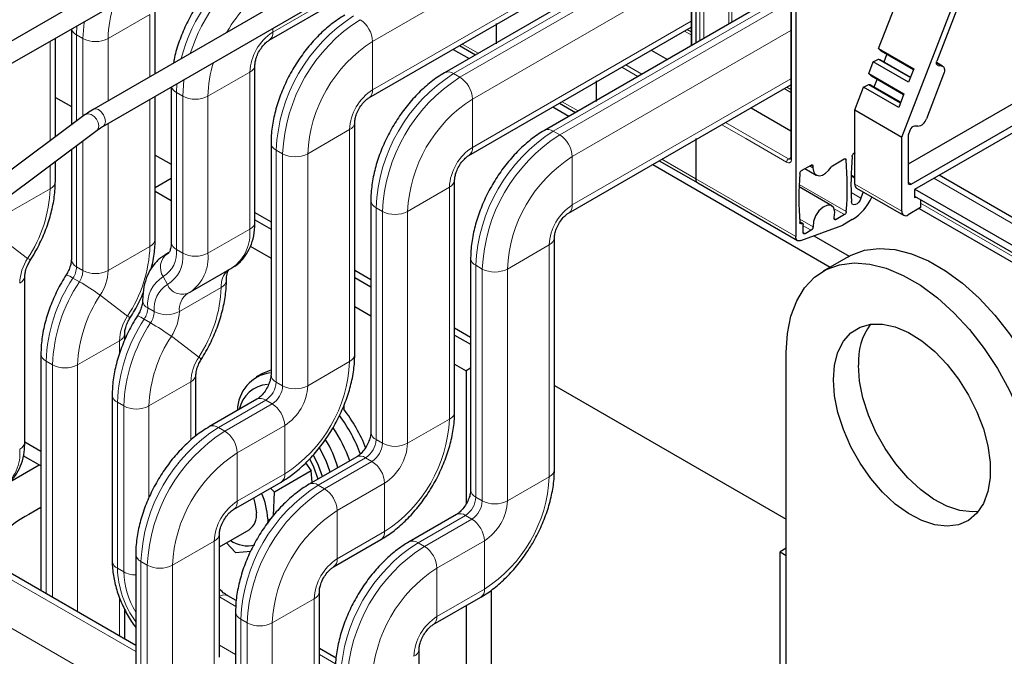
# Model space of a CAD drawing. Header units: millimetres. Extents: x 5 to 418, y 2 to 292.
# Tile 36 of 46: x 346 to 368, y 109 to 123. Entities that reach past the tile are written whole.
import ezdxf

# ---------------------------------------------------------------- set-up
doc = ezdxf.new("R2010")
doc.units = ezdxf.units.MM

msp = doc.modelspace()

# ---------------------------------------------------------------- linework, layer by layer
at = {"color": 7, "linetype": 'Continuous', "lineweight": 25}
for p, q in [((354.622, 127.458), (345.6568, 122.2825)), ((345.8768, 121.9014), (354.622, 126.9499)), ((356.8706, 126.1517), (347.9125, 120.9803)), ((361.4773, 125.8121), (361.4773, 122.4723)), ((361.4773, 125.8121), (361.4773, 122.4723)), ((348.1325, 120.5992), (356.8706, 125.6437)), ((351.8641, 122.5316), (356.8706, 125.4219)), ((361.3678, 125.4201), (361.3678, 122.409)), ((360.9294, 124.7521), (355.817, 121.8008)), ((363.7259, 124.514), (363.7259, 118.11)), ((354.1127, 121.2335), (359.1192, 124.1238)), ((363.6164, 124.122), (363.6164, 119.876)), ((365.5912, 122.3452), (366.2605, 124.0705)), ((363.376, 123.5684), (358.0656, 120.5027)), ((366.1159, 120.3517), (367.3212, 123.4582)), ((367.4233, 123.3946), (366.9066, 122.063)), ((349.2972, 121.7797), (349.2972, 123.2784)), ((356.9801, 122.913), (356.9801, 122.4494)), ((356.9801, 122.8889), (356.9801, 122.4723)), ((347.4096, 122.7863), (347.4096, 120.6224)), ((356.3613, 119.9355), (361.3678, 122.8257)), ((347.0486, 120.3534), (347.0486, 122.5779)), ((356.0071, 122.3272), (356.368, 122.1189)), ((356.1554, 122.4128), (356.5162, 122.2045)), ((360.4735, 122.3094), (360.8343, 122.1011)), ((365.5912, 122.3452), (366.384, 121.8875)), ((365.6511, 122.2873), (365.5912, 122.3452)), ((366.3766, 121.8685), (365.6511, 122.2873)), ((365.7154, 122.045), (365.7805, 122.2126)), ((370.5476, 122.2178), (366.2573, 119.7411)), ((365.372, 121.7803), (365.474, 122.0432)), ((365.474, 122.0432), (365.5926, 122.104)), ((366.2668, 121.5855), (365.474, 122.0432)), ((365.5926, 122.104), (366.3078, 121.6911)), ((365.5926, 122.104), (365.6171, 122.1018)), ((365.6171, 122.1018), (366.3116, 121.7008)), ((371.3768, 122.0434), (366.3988, 119.1696)), ((367.0353, 121.9508), (366.898, 122.03)), ((351.5458, 118.441), (351.5458, 121.9803)), ((365.372, 121.7803), (366.1648, 121.3225)), ((365.4319, 121.7223), (365.372, 121.7803)), ((366.384, 121.8875), (366.2668, 121.5855)), ((366.3281, 119.2921), (370.9718, 121.9729)), ((367.0577, 121.7666), (366.6688, 120.7643)), ((366.9325, 121.9664), (367.006, 121.9598)), ((359.2287, 121.6149), (359.2287, 121.1513)), ((359.2287, 121.5908), (359.2287, 121.1742)), ((366.1574, 121.3035), (365.4319, 121.7223)), ((365.4962, 121.48), (365.5613, 121.6476)), ((349.6582, 121.48), (349.6582, 117.9797)), ((358.6099, 118.6374), (363.6164, 121.5276)), ((365.0553, 120.964), (365.2548, 121.4782)), ((365.2548, 121.4782), (365.3734, 121.539)), ((366.0476, 121.0205), (365.2548, 121.4782)), ((365.3734, 121.539), (366.0886, 121.1261)), ((365.3734, 121.539), (365.3979, 121.5368)), ((365.3979, 121.5368), (366.0924, 121.1359)), ((366.1648, 121.3225), (366.0476, 121.0205)), ((347.0486, 121.245), (347.4096, 121.0365)), ((349.2972, 118.0522), (349.2972, 121.2716)), ((358.404, 121.1147), (358.7648, 120.9064)), ((358.2557, 121.0291), (358.6166, 120.8208)), ((362.7221, 121.0113), (363.6164, 120.495)), ((365.0553, 120.964), (366.1159, 120.3517)), ((365.0553, 119.292), (365.0553, 120.964)), ((347.7241, 120.8568), (338.635, 114.0831)), ((353.7944, 115.4564), (353.7944, 120.6822)), ((338.898, 113.7303), (347.987, 120.504)), ((366.3056, 120.5139), (366.2668, 120.414)), ((366.4756, 120.593), (366.4022, 120.5995)), ((351.9068, 120.221), (351.9068, 114.9951)), ((361.4773, 120.3168), (361.4773, 119.4081)), ((361.4773, 120.2927), (361.4773, 119.4081)), ((366.1159, 118.6797), (366.1159, 120.3517)), ((366.2573, 120.3677), (366.2573, 119.3329)), ((347.4096, 120.0737), (347.4096, 117.591)), ((365.0386, 119.9846), (365.0694, 120.0024)), ((347.0486, 119.3503), (347.0486, 119.8046)), ((349.2972, 119.9469), (349.6582, 119.7384)), ((360.6526, 119.8166), (361.5187, 119.3166)), ((364.552, 119.7037), (364.8173, 119.8569)), ((360.5043, 119.731), (364.5051, 117.4214)), ((363.8591, 119.5976), (364.0724, 119.7208)), ((363.9345, 119.6412), (364.1873, 119.4952)), ((364.1148, 119.6963), (364.1148, 119.6555)), ((349.6582, 119.4162), (349.2972, 119.2077)), ((356.043, 114.1583), (356.043, 119.3841)), ((364.9732, 119.4824), (365.0553, 119.435)), ((371.9586, 116.6014), (366.9543, 119.4903)), ((349.2972, 119.1304), (349.6582, 118.922)), ((361.5187, 119.3166), (363.7673, 118.0185)), ((364.5373, 118.8032), (363.8011, 119.2281)), ((365.0967, 119.2004), (366.1573, 118.5881)), ((365.2424, 119.1163), (365.1957, 118.9736)), ((366.3988, 119.1696), (366.3988, 118.99)), ((366.4129, 119.1778), (371.3344, 116.3367)), ((354.1554, 118.9229), (354.1554, 113.697)), ((366.3988, 119.0226), (371.3344, 116.1734)), ((366.3988, 118.99), (366.4432, 118.9969)), ((366.5402, 118.941), (366.5402, 118.7613)), ((366.5402, 118.7613), (366.2573, 118.598)), ((366.5078, 118.7426), (371.9829, 115.5819)), ((351.5458, 118.6488), (351.9068, 118.4403)), ((351.5458, 118.4855), (351.9068, 118.277)), ((363.8356, 118.4326), (363.8154, 118.4442)), ((364.8237, 118.6031), (364.6348, 118.494)), ((364.9986, 118.4917), (364.7866, 118.3693)), ((363.8832, 118.4051), (363.8422, 118.4287)), ((363.8428, 118.0167), (364.7866, 118.3693)), ((363.8956, 118.198), (363.8956, 118.3776)), ((364.0737, 118.2518), (363.938, 118.1735)), ((358.2916, 112.8602), (358.2916, 118.086)), ((364.1341, 118.1255), (364.9296, 117.6663)), ((351.4406, 117.8931), (351.9068, 117.6239)), ((349.5969, 117.7394), (349.5259, 117.6984)), ((349.5264, 117.6987), (349.569, 117.7212)), ((349.569, 117.7212), (349.5894, 117.7319)), ((356.404, 117.6248), (356.404, 112.3989)), ((364.908, 117.654), (364.3424, 117.3275)), ((349.2302, 117.4153), (349.2302, 117.4762)), ((350.0913, 116.8624), (351.0346, 117.4069)), ((353.7944, 117.3507), (354.1554, 117.1423)), ((346.3627, 113.4839), (346.3627, 117.2239)), ((353.7944, 117.1874), (354.1554, 116.9789)), ((350.0482, 116.8396), (350.0846, 116.8585)), ((353.7944, 116.5343), (354.1554, 116.3258)), ((356.043, 116.0526), (356.404, 115.8442)), ((348.6113, 115.7831), (348.6113, 115.9258)), ((356.043, 115.8893), (356.404, 115.6809)), ((346.7237, 115.4646), (346.7237, 110.128)), ((363.5138, 104.0645), (363.5138, 115.4961)), ((356.043, 115.2362), (356.3013, 115.087)), ((356.404, 115.1464), (356.3013, 115.087)), ((350.2164, 113.6134), (350.2164, 114.9992)), ((351.7158, 115.0274), (351.5744, 114.9457)), ((356.3013, 115.087), (356.3013, 112.0857)), ((358.2916, 114.7545), (363.5138, 111.7398)), ((348.3289, 114.5379), (348.3289, 110.7979)), ((351.5885, 114.4438), (350.5208, 113.8274)), ((353.5436, 114.2977), (353.5436, 114.2203)), ((346.7237, 113.2671), (346.3621, 113.4758)), ((346.7237, 112.9405), (346.3271, 113.1694)), ((353.8371, 113.1457), (352.7694, 112.5293)), ((348.8592, 108.8952), (341.855, 112.9386)), ((346.0238, 112.5814), (346.6848, 112.963)), ((352.6843, 113.0087), (352.8148, 112.8306)), ((352.8148, 112.8306), (351.9824, 112.3501)), ((352.8366, 112.5767), (352.8148, 112.8306)), ((351.065, 111.962), (352.1328, 112.5784)), ((351.9824, 112.3501), (351.8965, 112.442)), ((351.962, 111.821), (351.9824, 112.3501)), ((346.7237, 112.0058), (346.4513, 111.8485)), ((356.0857, 111.8476), (355.018, 111.2312)), ((351.8321, 111.7467), (351.8279, 111.6267)), ((350.7467, 111.1194), (351.4121, 111.5035)), ((350.7467, 108.6345), (350.7467, 111.4107)), ((350.9018, 111.2089), (351.1033, 110.993)), ((353.3136, 110.6639), (354.3814, 111.2803)), ((348.8592, 110.9494), (348.8592, 108.1732)), ((351.1033, 110.993), (351.4511, 111.0233)), ((363.5138, 111.0866), (363.3723, 111.005)), ((363.3723, 111.005), (363.5138, 110.9234)), ((363.3723, 101.427), (363.3723, 111.005)), ((351.1232, 109.9067), (350.9342, 110.0158)), ((352.9953, 106.5198), (352.9953, 110.1126)), ((356.867, 110.1434), (356.867, 106.5909)), ((355.5622, 109.3658), (356.63, 109.9822)), ((356.3013, 109.7925), (356.3013, 106.9175)), ((348.6113, 109.0383), (348.6113, 109.708)), ((351.1078, 109.6513), (351.1078, 106.0586)), ((353.3718, 108.6087), (352.9953, 108.826)), ((355.2439, 106.0383), (355.2439, 108.8145))]:
    msp.add_line(p, q, dxfattribs=at)
at = {"color": 7, "linetype": 'Continuous', "lineweight": 18}
for p, q in [((351.9469, 122.7148), (356.8706, 125.5572)), ((359.1192, 125.3483), (354.1955, 122.5059)), ((361.3854, 125.3956), (361.3854, 122.4192)), ((361.5692, 122.5253), (361.5692, 125.2185)), ((361.6541, 122.5743), (361.6541, 125.2184)), ((361.1294, 124.7323), (356.017, 121.781)), ((361.2737, 124.6491), (356.1613, 121.6978)), ((362.2895, 124.4319), (362.2895, 122.9411)), ((359.1192, 124.2591), (354.1955, 121.4167)), ((362.2189, 124.4152), (362.2187, 122.9003)), ((361.3678, 124.0502), (356.4441, 121.2079)), ((363.634, 124.0975), (363.634, 119.8515)), ((363.576, 123.5486), (358.2656, 120.4829)), ((363.6164, 123.4053), (358.4099, 120.3997)), ((348.2367, 122.5706), (349.18, 123.1151)), ((349.18, 121.712), (349.18, 123.1151)), ((361.3678, 122.961), (356.4441, 120.1186)), ((347.5268, 122.6539), (347.5354, 122.8589)), ((347.5268, 122.6539), (347.671, 122.5706)), ((347.5268, 120.7098), (347.5268, 122.6539)), ((351.9469, 122.8013), (351.9469, 122.7148)), ((363.6164, 122.7522), (358.6927, 119.9098)), ((361.2208, 122.7408), (361.3678, 122.656)), ((361.3678, 122.7229), (361.2788, 122.7743)), ((346.9314, 120.266), (346.9314, 122.5102)), ((347.671, 120.8173), (347.671, 122.5706)), ((348.2367, 121.1675), (348.2367, 122.5706)), ((354.1955, 122.5059), (354.1955, 121.4167)), ((356.2139, 122.4466), (356.5748, 122.2383)), ((366.8973, 122.0226), (367.006, 121.9598)), ((350.4853, 121.2725), (351.4286, 121.817)), ((351.4286, 118.2777), (351.4286, 121.817)), ((356.017, 121.781), (356.1613, 121.6978)), ((360.1726, 121.719), (359.8117, 121.9274)), ((360.2574, 121.768), (359.8966, 121.9763)), ((366.9066, 121.9814), (366.9325, 121.9664)), ((349.7754, 121.3558), (349.7833, 121.5523)), ((363.6164, 121.6629), (358.6927, 118.8205)), ((349.7754, 121.3558), (349.9196, 121.2725)), ((349.7754, 117.8165), (349.7754, 121.3558)), ((363.4694, 121.4427), (363.6164, 121.3579)), ((363.6164, 121.4248), (363.5274, 121.4762)), ((349.18, 117.8889), (349.18, 121.204)), ((349.9196, 117.7332), (349.9196, 121.2725)), ((350.4853, 117.7332), (350.4853, 121.2725)), ((356.4441, 121.2079), (356.4441, 120.1186)), ((358.4625, 121.1485), (358.8234, 120.9402)), ((348.2367, 117.3444), (348.2367, 120.6594)), ((363.5633, 119.8596), (362.1452, 120.6783)), ((352.7339, 119.9744), (353.6772, 120.5189)), ((353.6772, 120.5189), (353.6772, 115.2931)), ((358.2656, 120.4829), (358.4099, 120.3997)), ((362.6016, 120.3168), (362.0603, 120.6293)), ((347.671, 117.3444), (347.671, 120.2685)), ((363.5208, 119.7861), (362.6016, 120.3168)), ((347.5268, 117.4277), (347.5268, 120.161)), ((352.024, 120.0577), (352.1682, 119.9744)), ((352.024, 120.0577), (352.024, 114.8318)), ((352.1682, 119.9744), (352.1682, 114.7485)), ((352.7339, 119.9744), (352.7339, 114.7485)), ((358.6927, 119.9098), (358.6927, 118.8205)), ((360.7111, 119.8504), (361.4773, 119.4081)), ((363.6164, 119.8903), (363.5633, 119.8596)), ((364.8221, 119.8586), (364.8596, 119.837)), ((346.9314, 119.187), (346.9314, 119.7173)), ((364.1148, 119.6555), (364.037, 119.7004)), ((364.0724, 119.7208), (364.1148, 119.6963)), ((361.4773, 119.4081), (363.7259, 118.11)), ((365.0553, 119.4553), (364.9738, 119.5024)), ((366.2573, 119.3329), (366.3281, 119.2921)), ((366.8372, 119.4227), (371.7586, 116.5816)), ((345.9881, 118.6425), (346.9314, 119.187)), ((354.9825, 118.6763), (355.9258, 119.2209)), ((355.9258, 119.2209), (355.9258, 113.995)), ((364.866, 118.6724), (363.8033, 119.2859)), ((364.9724, 119.1025), (365.1957, 118.9736)), ((365.0553, 119.292), (366.1159, 118.6797)), ((354.2726, 118.7596), (354.4168, 118.6763)), ((354.2726, 118.7596), (354.2726, 113.5337)), ((354.4168, 118.6763), (354.4168, 113.4505)), ((354.9825, 118.6763), (354.9825, 113.4505)), ((364.8237, 118.6031), (364.5932, 118.7361)), ((366.5402, 118.8592), (371.9001, 115.765)), ((363.8168, 118.5027), (364.116, 118.3299)), ((364.5927, 118.5183), (364.6348, 118.494)), ((350.4853, 117.7332), (351.4286, 118.2777)), ((363.8167, 118.4264), (363.8561, 118.4037)), ((364.0737, 118.2518), (363.8956, 118.3546)), ((345.8086, 118.0858), (346.4251, 117.6173)), ((363.938, 118.1735), (363.8956, 118.1979)), ((348.2367, 117.3444), (349.18, 117.8889)), ((349.7754, 117.8165), (349.9196, 117.7332)), ((357.2311, 117.3782), (358.1744, 117.9228)), ((358.1744, 117.9228), (358.1744, 112.6969)), ((347.5268, 117.4277), (347.671, 117.3444)), ((356.5212, 117.4615), (356.6654, 117.3782)), ((356.5212, 117.4615), (356.5212, 112.2356)), ((356.6654, 117.3782), (356.6654, 112.1524)), ((357.2311, 117.3782), (357.2311, 112.1524)), ((347.4452, 117.1748), (347.5895, 117.0915)), ((349.4771, 117.2067), (349.5745, 117.0276)), ((349.8419, 116.4178), (350.7851, 116.9623)), ((348.0572, 116.7877), (348.6737, 116.3192)), ((349.1319, 116.5011), (349.2762, 116.4178)), ((349.0503, 116.2482), (349.1946, 116.1649)), ((349.6623, 115.8611), (350.2788, 115.3926)), ((347.5508, 115.218), (348.4941, 115.7626)), ((348.4941, 115.7626), (348.4941, 115.4731)), ((346.8409, 115.3013), (346.9851, 115.218)), ((346.8409, 115.3013), (346.8409, 110.0603)), ((346.9851, 115.218), (346.9851, 109.9771)), ((347.5508, 115.218), (347.5508, 109.6505)), ((352.7339, 114.7485), (353.6772, 115.2931)), ((349.156, 114.2914), (350.0992, 114.8359)), ((350.0992, 113.5216), (350.0992, 114.8359)), ((352.024, 114.8318), (352.1682, 114.7485)), ((348.446, 114.3747), (348.5903, 114.2914)), ((348.446, 110.6346), (348.446, 114.3747)), ((348.5903, 110.5513), (348.5903, 114.2914)), ((349.156, 112.224), (349.156, 114.2914)), ((351.7885, 114.424), (350.7208, 113.8076)), ((351.9328, 114.3407), (350.865, 113.7243)), ((351.7885, 114.424), (351.9328, 114.3407)), ((350.7208, 113.8076), (350.865, 113.7243)), ((352.2156, 113.8508), (351.1479, 113.2344)), ((352.2156, 113.8508), (352.2156, 112.7615)), ((354.9825, 113.4505), (355.9258, 113.995)), ((354.2726, 113.5337), (354.4168, 113.4505)), ((351.1479, 113.2344), (351.1479, 112.1451)), ((354.0371, 113.1259), (352.9694, 112.5095)), ((354.0371, 113.1259), (354.1814, 113.0426)), ((348.8592, 108.7599), (341.655, 112.9188)), ((354.1814, 113.0426), (353.1136, 112.4262)), ((352.2156, 112.7615), (351.1479, 112.1451)), ((357.2311, 112.1524), (358.1744, 112.6969)), ((352.9694, 112.5095), (353.1136, 112.4262)), ((354.4642, 112.5527), (353.3965, 111.9363)), ((354.4642, 112.5527), (354.4642, 111.4634)), ((348.3414, 107.9698), (340.7117, 112.3743)), ((356.5212, 112.2356), (356.6654, 112.1524)), ((353.3965, 111.9363), (353.3965, 110.8471)), ((356.2857, 111.8278), (355.218, 111.2114)), ((356.2857, 111.8278), (356.43, 111.7445)), ((351.8321, 111.7467), (351.888, 111.7293)), ((356.43, 111.7445), (355.3622, 111.1281)), ((354.4642, 111.4634), (353.3965, 110.8471)), ((349.6863, 110.7029), (350.6296, 111.2474)), ((350.6296, 111.2474), (350.6296, 108.4712)), ((355.218, 111.2114), (355.3622, 111.1281)), ((356.7128, 111.2546), (355.6451, 110.6382)), ((356.7128, 111.2546), (356.7128, 110.1654)), ((348.9764, 110.7861), (349.1206, 110.7029)), ((348.9764, 110.7861), (348.9764, 108.0099)), ((349.1206, 110.7029), (349.1206, 107.9266)), ((349.6863, 110.7029), (349.6863, 107.9266)), ((348.446, 110.6346), (348.5903, 110.5513)), ((355.6451, 110.6382), (355.6451, 109.549)), ((356.7128, 110.1654), (355.6451, 109.549)), ((348.4941, 109.9713), (348.4941, 109.1059)), ((351.1134, 109.7771), (350.7467, 109.9888)), ((351.9349, 109.4048), (352.8782, 109.9493)), ((352.8782, 109.9493), (352.8782, 106.3565)), ((351.225, 109.4881), (351.3692, 109.4048)), ((351.225, 109.4881), (351.225, 105.8953)), ((351.3692, 109.4048), (351.3692, 105.812)), ((351.9349, 109.4048), (351.9349, 105.812)), ((351.1078, 108.6913), (350.7467, 108.8997)), ((353.362, 108.479), (352.9953, 108.6907))]:
    msp.add_line(p, q, dxfattribs=at)
at = {"color": 7, "linetype": 'Continuous', "lineweight": 18, "flags": 128}
for points in [[(347.671, 122.5706), (347.6975, 122.9357), (347.7002, 122.954)], [(349.9196, 121.2725), (349.9461, 121.6376), (349.9475, 121.647)], [(348.178, 120.7), (348.1662, 120.7755), (348.1325, 120.8533), (348.082, 120.9214), (348.0225, 120.9694), (347.9629, 120.9901), (347.9125, 120.9803), (347.9124, 120.9803)], [(348.0295, 120.6026), (348.0162, 120.6773), (347.9785, 120.7524), (347.9221, 120.8166), (347.8556, 120.86), (347.789, 120.8761), (347.7326, 120.8624), (347.7241, 120.8568)], [(348.1327, 120.5994), (348.1662, 120.6381), (348.178, 120.7)], [(347.987, 120.504), (348.0162, 120.5398), (348.0295, 120.6026)]]:
    msp.add_lwpolyline(points, dxfattribs=at)
at = {"color": 7, "linetype": 'Continuous', "lineweight": 25, "flags": 128}
for points in [[(366.9325, 121.9664), (366.9212, 121.9692), (366.9117, 121.9754), (366.9044, 121.9848), (366.8995, 121.997), (366.8973, 122.0115), (366.8977, 122.0277), (366.9009, 122.0451), (366.9066, 122.063)], [(367.006, 121.9598), (367.0285, 121.9542), (367.0475, 121.9418), (367.0621, 121.923), (367.0719, 121.8987), (367.0764, 121.8697), (367.0755, 121.8372), (367.0692, 121.8024), (367.0577, 121.7666)], [(364.1148, 119.6555), (364.1248, 119.5807), (364.1541, 119.5237), (364.2002, 119.4888), (364.2594, 119.479), (364.327, 119.4951), (364.3974, 119.5357), (364.465, 119.5976), (364.5243, 119.6758)], [(365.1957, 118.9736), (365.1746, 118.926), (365.1447, 118.8831), (365.1092, 118.8496), (365.072, 118.8291), (365.037, 118.8238), (365.0082, 118.8343), (364.9885, 118.8595), (364.9802, 118.8967)], [(364.5949, 118.5367), (364.6095, 118.6571), (364.5853, 118.7528), (364.5261, 118.8088), (364.4412, 118.8165), (364.344, 118.7745), (364.2496, 118.6895), (364.1729, 118.5747), (364.1259, 118.4483), (364.116, 118.3299)], [(364.908, 117.654), (364.9773, 117.6914), (365.2768, 117.7998), (365.6066, 117.841), (365.9607, 117.8142), (366.3324, 117.7199), (366.7149, 117.5598), (367.1009, 117.337), (367.4833, 117.0555), (367.8551, 116.7206), (368.2091, 116.3386), (368.539, 115.9166), (368.8384, 115.4624), (369.1019, 114.9845), (369.3245, 114.4918), (369.5021, 113.9935), (369.6314, 113.4988), (369.71, 113.017), (369.7363, 112.557)], [(363.5138, 115.4961), (363.5401, 115.9256), (363.6187, 116.3168), (363.7479, 116.6622), (363.9255, 116.9554), (364.1481, 117.1911), (364.4116, 117.3648), (364.7111, 117.4733), (365.0409, 117.5145), (365.395, 117.4877), (365.7667, 117.3933), (366.1492, 117.2333), (366.5352, 117.0104), (366.9177, 116.7289), (367.2894, 116.3941), (367.6435, 116.0121), (367.9733, 115.59), (368.2727, 115.1358), (368.5362, 114.6579), (368.7589, 114.1652), (368.9365, 113.6669), (369.0657, 113.1722), (369.1443, 112.6904), (369.1706, 112.2305)], [(364.5744, 114.8838), (364.5999, 115.2141), (364.6754, 115.5056), (364.7989, 115.7498), (364.9668, 115.9397), (365.1743, 116.0699), (365.4153, 116.1366), (365.6831, 116.1379), (365.9698, 116.0738), (366.2672, 115.9461), (366.5667, 115.7585), (366.8598, 115.5163), (367.138, 115.2266), (367.3934, 114.8977), (367.6184, 114.539), (367.8068, 114.1609), (367.953, 113.7742), (368.0529, 113.3901), (368.1036, 113.0196), (368.1036, 112.6733), (368.0529, 112.3613), (367.953, 112.0925), (367.8068, 111.8747), (367.6184, 111.714), (367.3934, 111.6152), (367.138, 111.5811), (366.8598, 111.6126), (366.5667, 111.7088), (366.2672, 111.8671), (365.9698, 112.0828), (365.6831, 112.3496), (365.4153, 112.6601), (365.1743, 113.0051), (364.9668, 113.3749), (364.7989, 113.7586), (364.6754, 114.1454), (364.5999, 114.5241), (364.5744, 114.8838)], [(367.8425, 111.9176), (367.7037, 111.9076), (367.4255, 111.9391), (367.1324, 112.0354), (366.8329, 112.1936), (366.5354, 112.4093), (366.2488, 112.6762), (365.981, 112.9866), (365.74, 113.3317), (365.5325, 113.7014), (365.3646, 114.0852), (365.2411, 114.472), (365.1655, 114.8507), (365.1401, 115.2104)], [(351.9068, 115.1033), (351.899, 115.1013), (351.7158, 115.0274)], [(353.2388, 112.8003), (353.1462, 113.0523), (352.9978, 113.348)], [(353.0691, 112.7023), (352.9765, 112.9543), (352.8663, 113.1819)], [(352.9693, 112.6447), (352.8726, 112.9132), (352.7844, 113.0986)], [(351.51, 112.2189), (351.5456, 112.1057), (351.5776, 111.8862)]]:
    msp.add_lwpolyline(points, dxfattribs=at)
at = {"color": 7, "linetype": 'Continuous', "lineweight": 18}
for centre, radius, start, end in [((353.5674, 121.1728), 3.8027, 122.57728, 165.5998), ((353.7029, 121.1017), 3.7877, 122.56603, 162.5602), ((353.5505, 121.2498), 3.0159, 122.12228, 150.98801), ((350.8733, 122.5223), 2.637, 161.97602, 178.95096), ((355.7954, 119.8946), 3.7749, 122.4764, 177.5236), ((355.9396, 119.8113), 3.7749, 122.4764, 177.5236), ((353.5814, 122.478), 0.6147, 2.60548, 57.39452), ((347.6182, 122.847), 0.2136, 195.98357, 244.6731), ((352.5539, 121.7658), 1.1265, 122.60548, 177.39452), ((351.7458, 122.6952), 0.2021, 306.50137, 5.55002), ((347.9539, 123.1165), 0.6148, 242.60967, 297.39033), ((355.9072, 119.83), 3.1766, 122.60548, 177.39452), ((353.1172, 121.2248), 2.6323, 162.18432, 178.96101), ((351.3451, 122.0009), 0.2019, 294.43365, 353.63125), ((358.044, 118.5965), 3.7749, 122.4764, 177.5236), ((355.8998, 121.6175), 0.2012, 54.38377, 114.29168), ((358.1882, 118.5132), 3.7749, 122.4764, 177.5236), ((355.83, 121.1799), 0.6147, 2.60548, 57.39452), ((349.8691, 121.5516), 0.217, 198.44191, 244.43103), ((354.8025, 120.4677), 1.1265, 122.60548, 177.39452), ((353.9944, 121.3971), 0.2021, 306.50137, 5.55002), ((350.2025, 121.8184), 0.6148, 242.60967, 297.39033), ((358.1558, 118.5319), 3.1766, 122.60548, 177.39452), ((353.5937, 120.7028), 0.2019, 294.43365, 353.63125), ((360.2926, 117.2984), 3.7749, 122.4764, 177.5236), ((358.1484, 120.3194), 0.2012, 54.38377, 114.29168), ((352.107, 120.2409), 0.2012, 185.71014, 245.624), ((360.4368, 117.2151), 3.7749, 122.4764, 177.5236), ((358.0786, 119.8818), 0.6147, 2.60548, 57.39452), ((357.0511, 119.1696), 1.1265, 122.60548, 177.39452), ((356.243, 120.099), 0.2021, 306.50137, 5.55002), ((352.4511, 120.5203), 0.6148, 242.60967, 297.39033), ((360.4044, 117.2338), 3.1766, 122.60548, 177.39452), ((363.6129, 119.7819), 0.0922, 122.60548, 177.39452), ((363.5926, 119.9006), 0.0505, 234.43194, 293.74071), ((363.6464, 119.8789), 0.0302, 185.69479, 245.6253), ((346.8484, 119.3703), 0.2012, 294.37466, 354.3052), ((355.8423, 119.4047), 0.2019, 294.43365, 353.63125), ((343.8868, 119.3026), 3.0468, 326.41797, 357.8265), ((354.3556, 118.9428), 0.2012, 185.71014, 245.624), ((354.6997, 119.2222), 0.6148, 242.60967, 297.39033), ((359.2997, 117.8716), 1.1265, 122.60548, 177.39452), ((358.4916, 118.801), 0.2021, 306.50137, 5.55002), ((351.3456, 118.461), 0.2012, 294.37466, 354.3052), ((350.4858, 118.1798), 0.9479, 305.38079, 5.93139), ((349.097, 118.0722), 0.2012, 294.37466, 354.3052), ((358.0909, 118.1066), 0.2019, 294.43365, 353.63125), ((346.1354, 118.0045), 3.0468, 326.41797, 357.8265), ((349.1445, 117.7472), 0.6347, 301.60298, 6.26372), ((349.8584, 117.9997), 0.2012, 185.6948, 245.62534), ((347.3252, 117.0197), 1.0805, 146.41797, 177.8265), ((346.3757, 117.5095), 0.1185, 28.5211, 65.40366), ((347.6098, 117.6109), 0.2012, 185.6948, 245.62534), ((349.7945, 117.4154), 0.3799, 126.40894, 213.3304), ((349.1896, 117.6531), 0.7344, 301.60298, 6.26372), ((350.2025, 118.2791), 0.6148, 242.60967, 297.39033), ((349.5455, 117.6347), 0.945, 304.78551, 5.98496), ((356.6042, 117.6448), 0.2012, 185.71014, 245.624), ((347.0363, 117.4463), 0.4909, 326.41797, 357.8265), ((347.1805, 117.363), 0.4909, 326.41797, 357.8265), ((347.9539, 117.8903), 0.6148, 242.60967, 297.39033), ((347.157, 117.3854), 1.0805, 326.41797, 357.8265), ((351.2471, 117.0053), 0.464, 131.87634, 185.31963), ((356.9483, 117.9241), 0.6148, 242.60967, 297.39033), ((346.162, 117.2445), 0.2019, 294.43365, 353.63125), ((350.4747, 115.1634), 3.6364, 146.41797, 177.8265), ((347.1339, 116.7266), 0.5457, 55.21929, 73.11571), ((349.8619, 116.5812), 0.7344, 121.60298, 186.26372), ((350.7018, 117.146), 0.2017, 294.41633, 353.82853), ((350.6189, 115.0801), 3.6364, 146.41797, 177.8265), ((344.941, 112.5019), 5.299, 53.97998, 60.01287), ((349.907, 116.487), 0.6347, 121.60298, 186.26372), ((349.904, 117.1673), 0.358, 202.97285, 293.7558), ((347.7405, 117.0779), 3.0468, 326.41797, 357.8265), ((350.5954, 115.1025), 3.0468, 146.41797, 177.8265), ((349.215, 116.6843), 0.2012, 185.71047, 245.62398), ((350.287, 116.464), 0.4475, 125.38079, 185.93139), ((348.6414, 116.5197), 0.4909, 326.41797, 357.8265), ((352.0798, 114.2367), 3.6364, 146.41797, 177.8265), ((349.5738, 115.7216), 1.0805, 146.41797, 177.8265), ((348.6243, 116.2114), 0.1185, 28.5211, 65.40366), ((348.7391, 115.8), 0.5457, 55.21929, 73.11571), ((348.7857, 116.4364), 0.4909, 326.41797, 357.8265), ((349.559, 116.9637), 0.6148, 242.60967, 297.39033), ((348.7622, 116.4588), 1.0805, 326.41797, 357.8265), ((352.2241, 114.1535), 3.6364, 146.41797, 177.8265), ((346.5461, 111.5752), 5.299, 53.97998, 60.01287), ((348.4106, 115.9464), 0.2019, 294.43365, 353.63125), ((352.2006, 114.1758), 3.0468, 146.41797, 177.8265), ((346.9239, 115.4845), 0.2012, 185.71042, 245.62398), ((351.1789, 114.795), 1.0805, 146.41797, 177.8265), ((350.2295, 115.2848), 0.1185, 28.5211, 65.40366), ((353.5942, 115.4763), 0.2012, 294.37466, 354.3052), ((347.268, 115.7639), 0.6148, 242.60967, 297.39033), ((350.5039, 115.4375), 3.1766, 302.60548, 357.39452), ((350.0157, 115.0198), 0.2019, 294.43365, 353.63125), ((352.107, 115.0151), 0.2012, 185.6948, 245.62534), ((351.5128, 114.8551), 0.5118, 302.60548, 357.39452), ((351.657, 114.7718), 0.5118, 302.60548, 357.39452), ((352.4511, 115.2944), 0.6148, 242.60967, 297.39033), ((351.6086, 114.7997), 1.1265, 302.60548, 357.39452), ((348.5291, 114.5579), 0.2012, 185.71042, 245.62398), ((351.6714, 114.2604), 0.2012, 54.38242, 114.30712), ((348.8731, 114.8373), 0.6148, 242.60967, 297.39033), ((351.6015, 113.8229), 0.6147, 2.60548, 57.39452), ((355.8428, 114.1782), 0.2012, 294.37466, 354.3052), ((352.7477, 110.623), 3.7749, 122.4764, 177.5236), ((350.6036, 113.644), 0.2012, 54.38377, 114.29168), ((352.7525, 114.1394), 3.1766, 302.60548, 357.39452), ((352.892, 110.5398), 3.7749, 122.4764, 177.5236), ((350.5338, 113.2065), 0.6147, 2.60548, 57.39452), ((354.3556, 113.717), 0.2012, 185.6948, 245.62534), ((346.1625, 113.5038), 0.2012, 294.37466, 354.3052), ((353.7614, 113.557), 0.5118, 302.60548, 357.39452), ((353.9056, 113.4737), 0.5118, 302.60548, 357.39452), ((354.6997, 113.9963), 0.6148, 242.60967, 297.39033), ((353.8572, 113.5017), 1.1265, 302.60548, 357.39452), ((345.3135, 113.2177), 0.9376, 305.01333, 6.29885), ((352.8596, 110.5585), 3.1766, 122.60548, 177.39452), ((353.92, 112.9623), 0.2012, 54.38242, 114.30712), ((353.8501, 112.5248), 0.6147, 2.60548, 57.39452), ((352.0254, 112.7373), 0.1918, 304.04069, 7.2574), ((355.0011, 112.8413), 3.1766, 302.60548, 357.39452), ((358.0914, 112.8802), 0.2012, 294.37466, 354.3052), ((354.9963, 109.3249), 3.7749, 122.4764, 177.5236), ((352.8522, 112.3459), 0.2012, 54.38377, 114.29168), ((355.1406, 109.2417), 3.7749, 122.4764, 177.5236), ((352.7824, 111.9084), 0.6147, 2.60548, 57.39452), ((356.01, 112.2589), 0.5118, 302.60548, 357.39452), ((356.6042, 112.4189), 0.2012, 185.6948, 245.62534), ((351.7549, 111.1962), 1.1265, 122.60548, 177.39452), ((350.9467, 112.1256), 0.2021, 306.50137, 5.55002), ((356.1542, 112.1756), 0.5118, 302.60548, 357.39452), ((356.9483, 112.6982), 0.6148, 242.60967, 297.39033), ((356.1058, 112.2036), 1.1265, 302.60548, 357.39452), ((355.1082, 109.2604), 3.1766, 122.60548, 177.39452), ((356.1686, 111.6642), 0.2012, 54.38242, 114.30712), ((356.0987, 111.2267), 0.6147, 2.60548, 57.39452), ((350.5461, 111.4312), 0.2019, 294.43365, 353.63125), ((354.274, 111.4392), 0.1918, 304.04069, 7.2574), ((357.2449, 108.0269), 3.7749, 122.4764, 177.5236), ((357.3892, 107.9436), 3.7749, 122.4764, 177.5236), ((355.1008, 111.0478), 0.2012, 54.38377, 114.29168), ((355.031, 110.6103), 0.6147, 2.60548, 57.39452), ((349.0594, 110.9694), 0.2012, 185.71014, 245.624), ((348.5291, 110.8178), 0.2012, 185.6948, 245.62534), ((349.4034, 111.2488), 0.6148, 242.60967, 297.39033), ((354.0035, 109.8981), 1.1265, 122.60548, 177.39452), ((353.1953, 110.8275), 0.2021, 306.50137, 5.55002), ((350.6818, 110.7231), 2.2375, 182.2667, 215.45621), ((348.8601, 111.057), 0.5731, 241.9136, 269.90852), ((350.483, 110.6215), 1.894, 182.12377, 210.98201), ((357.3568, 107.9623), 3.1766, 122.60548, 177.39452), ((350.8523, 109.8374), 0.1964, 65.34761, 122.52684), ((352.7947, 110.1331), 0.2019, 294.43365, 353.63125), ((356.5226, 110.1411), 0.1918, 304.04069, 7.2574), ((351.308, 109.6713), 0.2012, 185.71014, 245.624), ((351.652, 109.9507), 0.6148, 242.60967, 297.39033), ((356.2521, 108.6), 1.1265, 122.60548, 177.39452), ((355.4439, 109.5294), 0.2021, 306.50137, 5.55002), ((355.0433, 108.8351), 0.2019, 294.43365, 353.63125)]:
    msp.add_arc(centre, radius, start, end, dxfattribs=at)
at = {"color": 7, "linetype": 'Continuous', "lineweight": 25}
for centre, radius, start, end in [((366.4402, 120.8276), 0.2373, 278.60067, 344.5265), ((366.4199, 120.4822), 0.1186, 98.60067, 164.5265), ((366.3875, 120.3652), 0.1302, 157.97884, 178.89185), ((357.4211, 119.2138), 7.4645, 355.84067, 4.78873), ((372.7176, 119.2838), 7.7471, 175.31955, 182.86444), ((371.333, 118.9772), 7.5364, 175.80564, 184.19586), ((366.3004, 119.3259), 0.0437, 170.78596, 309.20329), ((365.1504, 119.2799), 0.0959, 172.74417, 235.94365), ((364.3632, 119.4984), 1.1904, 302.25733, 335.23862), ((366.2021, 118.6657), 0.0873, 170.78596, 309.20329), ((366.5838, 115.2943), 1.4461, 144.42709, 183.32746), ((352.0194, 114.1826), 0.8685, 98.66221, 179.43581), ((351.8948, 114.0598), 0.7214, 95.22581, 167.67741), ((350.5745, 111.9441), 3.5794, 20.60208, 36.5079), ((350.7017, 112.0173), 3.5958, 21.54335, 37.78246), ((350.6367, 111.9796), 3.2289, 19.46424, 34.23898), ((351.1849, 112.2914), 2.3097, 15.29648, 32.50842), ((350.2072, 111.6689), 1.6268, 2.74034, 23.82005), ((347.7367, 109.4279), 2.7407, 117.96965, 147.91504), ((351.1833, 111.8296), 0.3984, 305.0496, 8.17236), ((351.366, 111.7942), 0.6513, 234.96137, 285.52915)]:
    msp.add_arc(centre, radius, start, end, dxfattribs=at)
for points, knots in [([(351.3198, 124.397), (351.2665, 124.3645), (351.1145, 124.2719), (350.8726, 124.0802), (350.6043, 123.8133), (350.3594, 123.5099), (350.1436, 123.1787), (349.9606, 122.8274), (349.8197, 122.4649), (349.7358, 122.1918), (349.7149, 122.0455), (349.7111, 122.0186)], [0, 0, 0, 0, 0.070007, 0.1994151, 0.3284197, 0.4569647, 0.5851831, 0.7133727, 0.8418361, 0.9708895, 1, 1, 1, 1]), ([(353.5684, 123.0989), (353.5151, 123.0664), (353.3631, 122.9738), (353.1212, 122.7821), (352.8528, 122.5152), (352.608, 122.2118), (352.392, 121.8806), (352.2099, 121.5294), (352.0658, 121.1663), (351.9646, 120.7996), (351.9139, 120.4823), (351.9088, 120.2935), (351.9068, 120.221)], [0, 0, 0, 0, 0.0592196, 0.1686873, 0.2778136, 0.3865512, 0.4950124, 0.6034493, 0.7121178, 0.8212855, 0.9312726, 1, 1, 1, 1]), ([(351.5458, 121.9803), (351.5463, 121.9946), (351.5476, 122.0312), (351.5657, 122.1186), (351.6097, 122.2337), (351.6794, 122.3543), (351.7611, 122.453), (351.8267, 122.5086), (351.8548, 122.526), (351.8641, 122.5316)], [0, 0, 0, 0, 0.09644826, 0.24630706, 0.41168375, 0.59000055, 0.77207701, 0.92524234, 1, 1, 1, 1]), ([(355.817, 121.8008), (355.7637, 121.7683), (355.6117, 121.6757), (355.3698, 121.484), (355.1014, 121.2171), (354.8566, 120.9137), (354.6406, 120.5825), (354.4585, 120.2313), (354.3144, 119.8682), (354.2132, 119.5016), (354.1625, 119.1842), (354.1574, 118.9955), (354.1554, 118.9229)], [0, 0, 0, 0, 0.0592196, 0.1686873, 0.2778136, 0.3865512, 0.4950124, 0.6034493, 0.7121178, 0.8212855, 0.9312726, 1, 1, 1, 1]), ([(353.7944, 120.6822), (353.7949, 120.6966), (353.7962, 120.7331), (353.8143, 120.8205), (353.8583, 120.9356), (353.928, 121.0562), (354.0097, 121.1549), (354.0753, 121.2105), (354.1034, 121.2279), (354.1127, 121.2335)], [0, 0, 0, 0, 0.0964483, 0.2463071, 0.4116837, 0.5900005, 0.772077, 0.9252423, 1, 1, 1, 1]), ([(347.9125, 120.9803), (347.8644, 120.9512), (347.799, 120.9117), (347.7397, 120.8682), (347.7241, 120.8568)], [0, 0, 0, 0, 0.7365698, 1, 1, 1, 1]), ([(347.987, 120.504), (348.0209, 120.528), (348.0668, 120.5607), (348.1188, 120.5912), (348.1325, 120.5992)], [0, 0, 0, 0, 0.73667267, 1, 1, 1, 1]), ([(358.0656, 120.5027), (358.0123, 120.4702), (357.8603, 120.3777), (357.6184, 120.1859), (357.35, 119.919), (357.1052, 119.6156), (356.8892, 119.2844), (356.7071, 118.9332), (356.563, 118.5701), (356.4618, 118.2035), (356.4111, 117.8861), (356.406, 117.6974), (356.404, 117.6248)], [0, 0, 0, 0, 0.0592196, 0.1686873, 0.2778136, 0.3865512, 0.4950124, 0.6034493, 0.7121178, 0.8212855, 0.9312726, 1, 1, 1, 1]), ([(356.043, 119.3841), (356.0435, 119.3985), (356.0448, 119.435), (356.0629, 119.5225), (356.1069, 119.6375), (356.1766, 119.7581), (356.2583, 119.8568), (356.3239, 119.9124), (356.352, 119.9298), (356.3613, 119.9355)], [0, 0, 0, 0, 0.0964483, 0.2463071, 0.4116837, 0.5900005, 0.772077, 0.9252423, 1, 1, 1, 1]), ([(363.6161, 119.8763), (363.6162, 119.8748), (363.6166, 119.8678), (363.6148, 119.8598), (363.6124, 119.8541), (363.6124, 119.8542), (363.6124, 119.8542)], [0, 0, 0, 0, 0.089774, 0.4190315, 0.7546737, 1, 1, 1, 1]), ([(346.4799, 117.5661), (346.5165, 117.6259), (346.6219, 117.7978), (346.7699, 118.0972), (346.9081, 118.4611), (347.0025, 118.8277), (347.0439, 119.1252), (347.0474, 119.2958), (347.0486, 119.3503)], [0, 0, 0, 0, 0.1059893, 0.304426, 0.5034818, 0.7035438, 0.9051885, 1, 1, 1, 1]), ([(361.5198, 119.3186), (361.5166, 119.3197), (361.5005, 119.325), (361.4828, 119.355), (361.4791, 119.3904), (361.4773, 119.4081)], [0, 0, 0, 0, 0.1108258, 0.5554129, 1, 1, 1, 1]), ([(361.5198, 119.3186), (361.5166, 119.3197), (361.5005, 119.325), (361.4828, 119.355), (361.4791, 119.3904), (361.4773, 119.4081)], [0, 0, 0, 0, 0.1108258, 0.5554129, 1, 1, 1, 1]), ([(351.0234, 117.4046), (351.0551, 117.4223), (351.1558, 117.4787), (351.295, 117.6185), (351.4252, 117.8226), (351.5099, 118.0624), (351.5426, 118.2738), (351.5451, 118.4048), (351.5458, 118.441)], [0, 0, 0, 0, 0.09227737, 0.29277533, 0.49286074, 0.69946402, 0.91685504, 1, 1, 1, 1]), ([(358.2916, 118.086), (358.2921, 118.1004), (358.2934, 118.137), (358.3115, 118.2244), (358.3555, 118.3394), (358.4252, 118.46), (358.5069, 118.5587), (358.5725, 118.6144), (358.6006, 118.6317), (358.6099, 118.6374)], [0, 0, 0, 0, 0.0964483, 0.2463071, 0.4116837, 0.5900005, 0.772077, 0.9252423, 1, 1, 1, 1]), ([(349.2036, 117.3734), (349.2177, 117.4249), (349.2655, 117.5992), (349.2918, 117.827), (349.2959, 117.9977), (349.2972, 118.0522)], [0, 0, 0, 0, 0.2217428, 0.7511008, 1, 1, 1, 1]), ([(349.6582, 117.9797), (349.6574, 117.9535), (349.6551, 117.8779), (349.6317, 117.7879), (349.5991, 117.7356), (349.5914, 117.7324), (349.5871, 117.7307)], [0, 0, 0, 0, 0.1381262, 0.3985419, 0.6627303, 1, 1, 1, 1]), ([(346.3627, 117.2239), (346.3632, 117.2383), (346.3645, 117.2748), (346.3827, 117.3621), (346.4224, 117.468), (346.462, 117.5356), (346.4799, 117.5661)], [0, 0, 0, 0, 0.1761664, 0.4498891, 0.7519559, 1, 1, 1, 1]), ([(347.4096, 117.591), (347.4091, 117.5766), (347.4078, 117.54), (347.3896, 117.4528), (347.3499, 117.3469), (347.3103, 117.2793), (347.2924, 117.2488)], [0, 0, 0, 0, 0.1761664, 0.4498891, 0.7519559, 1, 1, 1, 1]), ([(349.5284, 117.6955), (349.4997, 117.6794), (349.4021, 117.6245), (349.2656, 117.4867), (349.1353, 117.2828), (349.0506, 117.0429), (349.0179, 116.8316), (349.0154, 116.7006), (349.0148, 116.6643)], [0, 0, 0, 0, 0.0843671, 0.2866123, 0.4884413, 0.696845, 0.9161305, 1, 1, 1, 1]), ([(350.9023, 117.1256), (350.9031, 117.1518), (350.9055, 117.2275), (350.9288, 117.3175), (350.9614, 117.3698), (350.9691, 117.3729), (350.9734, 117.3747)], [0, 0, 0, 0, 0.1381262, 0.3985419, 0.6627303, 1, 1, 1, 1]), ([(347.2924, 117.2488), (347.2558, 117.1889), (347.1504, 117.0171), (347.0024, 116.7177), (346.8642, 116.3538), (346.7698, 115.9872), (346.7284, 115.6897), (346.7249, 115.5191), (346.7237, 115.4646)], [0, 0, 0, 0, 0.1059893, 0.304426, 0.5034818, 0.7035438, 0.9051885, 1, 1, 1, 1]), ([(350.3336, 115.3414), (350.3703, 115.4012), (350.4756, 115.573), (350.6237, 115.8725), (350.7618, 116.2363), (350.8562, 116.603), (350.8976, 116.9004), (350.9012, 117.071), (350.9023, 117.1256)], [0, 0, 0, 0, 0.1059893, 0.304426, 0.5034818, 0.7035438, 0.9051885, 1, 1, 1, 1]), ([(348.7285, 116.268), (348.7648, 116.3279), (348.8693, 116.4998), (348.9731, 116.6945), (349.0235, 116.83), (349.0291, 116.8449)], [0, 0, 0, 0, 0.3221273, 0.925225, 1, 1, 1, 1]), ([(349.0148, 116.6643), (349.0143, 116.65), (349.013, 116.6134), (348.9947, 116.5262), (348.9551, 116.4203), (348.9154, 116.3526), (348.8976, 116.3221)], [0, 0, 0, 0, 0.17616638, 0.44988912, 0.75195586, 1, 1, 1, 1]), ([(348.8976, 116.3221), (348.8609, 116.2623), (348.7556, 116.0905), (348.6075, 115.7911), (348.4693, 115.4272), (348.375, 115.0605), (348.3336, 114.7631), (348.33, 114.5925), (348.3289, 114.5379)], [0, 0, 0, 0, 0.1059893, 0.304426, 0.5034818, 0.7035438, 0.9051885, 1, 1, 1, 1]), ([(348.6113, 115.9258), (348.6118, 115.9402), (348.6131, 115.9768), (348.6313, 116.064), (348.671, 116.1699), (348.7106, 116.2375), (348.7285, 116.268)], [0, 0, 0, 0, 0.1761664, 0.4498891, 0.7519559, 1, 1, 1, 1]), ([(350.2164, 114.9992), (350.2169, 115.0135), (350.2182, 115.0501), (350.2365, 115.1374), (350.2761, 115.2432), (350.3157, 115.3109), (350.3336, 115.3414)], [0, 0, 0, 0, 0.1761664, 0.4498891, 0.7519559, 1, 1, 1, 1]), ([(352.1328, 112.5784), (352.1861, 112.6109), (352.3381, 112.7035), (352.58, 112.8952), (352.8483, 113.1621), (353.0932, 113.4655), (353.3092, 113.7967), (353.4913, 114.1479), (353.6354, 114.511), (353.7366, 114.8777), (353.7873, 115.195), (353.7924, 115.3838), (353.7944, 115.4564)], [0, 0, 0, 0, 0.0592196, 0.1686873, 0.2778136, 0.3865512, 0.4950124, 0.6034493, 0.7121178, 0.8212855, 0.9312726, 1, 1, 1, 1]), ([(351.9068, 114.9951), (351.9063, 114.9808), (351.905, 114.9442), (351.8869, 114.8568), (351.8429, 114.7417), (351.7732, 114.6211), (351.6914, 114.5225), (351.6259, 114.4668), (351.5978, 114.4495), (351.5885, 114.4438)], [0, 0, 0, 0, 0.0964483, 0.2463071, 0.4116837, 0.5900005, 0.772077, 0.9252423, 1, 1, 1, 1]), ([(354.3814, 111.2803), (354.4347, 111.3128), (354.5867, 111.4054), (354.8286, 111.5972), (355.0969, 111.864), (355.3418, 112.1674), (355.5578, 112.4986), (355.7399, 112.8498), (355.884, 113.2129), (355.9852, 113.5796), (356.0359, 113.8969), (356.041, 114.0857), (356.043, 114.1583)], [0, 0, 0, 0, 0.0592196, 0.1686873, 0.2778136, 0.3865512, 0.4950124, 0.6034493, 0.7121178, 0.8212855, 0.9312726, 1, 1, 1, 1]), ([(350.5208, 113.8274), (350.4675, 113.7949), (350.3155, 113.7023), (350.0736, 113.5105), (349.8052, 113.2437), (349.5604, 112.9403), (349.3444, 112.6091), (349.1622, 112.2579), (349.0181, 111.8948), (348.917, 111.5281), (348.8663, 111.2108), (348.8612, 111.022), (348.8592, 110.9494)], [0, 0, 0, 0, 0.0592196, 0.1686873, 0.2778136, 0.3865512, 0.4950124, 0.6034493, 0.7121178, 0.8212855, 0.9312726, 1, 1, 1, 1]), ([(354.1554, 113.697), (354.1549, 113.6827), (354.1536, 113.6461), (354.1355, 113.5587), (354.0915, 113.4436), (354.0218, 113.323), (353.94, 113.2244), (353.8745, 113.1687), (353.8464, 113.1514), (353.8371, 113.1457)], [0, 0, 0, 0, 0.0964483, 0.2463071, 0.4116837, 0.5900005, 0.772077, 0.9252423, 1, 1, 1, 1]), ([(345.8485, 112.4486), (345.9139, 112.4928), (346.0447, 112.5811), (346.191, 112.7731), (346.2953, 112.9973), (346.3532, 113.2369), (346.3597, 113.4064), (346.3627, 113.4839)], [0, 0, 0, 0, 0.2009685, 0.401821, 0.6061792, 0.8201119, 1, 1, 1, 1]), ([(356.63, 109.9822), (356.6833, 110.0147), (356.8353, 110.1073), (357.0772, 110.2991), (357.3455, 110.5659), (357.5904, 110.8693), (357.8064, 111.2005), (357.9885, 111.5517), (358.1326, 111.9148), (358.2338, 112.2815), (358.2845, 112.5988), (358.2896, 112.7876), (358.2916, 112.8602)], [0, 0, 0, 0, 0.0592196, 0.1686873, 0.2778136, 0.3865512, 0.4950124, 0.6034493, 0.7121178, 0.8212855, 0.9312726, 1, 1, 1, 1]), ([(352.7694, 112.5293), (352.7161, 112.4968), (352.5641, 112.4042), (352.3222, 112.2125), (352.0538, 111.9456), (351.809, 111.6422), (351.593, 111.311), (351.4108, 110.9598), (351.2667, 110.5967), (351.1656, 110.23), (351.1149, 109.9127), (351.1098, 109.7239), (351.1078, 109.6513)], [0, 0, 0, 0, 0.0592196, 0.1686873, 0.2778136, 0.3865512, 0.4950124, 0.6034493, 0.7121178, 0.8212855, 0.9312726, 1, 1, 1, 1]), ([(356.404, 112.3989), (356.4035, 112.3846), (356.4022, 112.348), (356.3841, 112.2606), (356.3401, 112.1455), (356.2704, 112.0249), (356.1886, 111.9263), (356.1231, 111.8706), (356.095, 111.8533), (356.0857, 111.8476)], [0, 0, 0, 0, 0.0964483, 0.2463071, 0.4116837, 0.5900005, 0.772077, 0.9252423, 1, 1, 1, 1]), ([(350.7467, 111.4107), (350.7472, 111.425), (350.7486, 111.4616), (350.7667, 111.549), (350.8107, 111.6641), (350.8804, 111.7847), (350.9621, 111.8833), (351.0277, 111.939), (351.0558, 111.9563), (351.065, 111.962)], [0, 0, 0, 0, 0.09644826, 0.24630706, 0.41168375, 0.59000055, 0.77207701, 0.92524234, 1, 1, 1, 1]), ([(355.018, 111.2312), (354.9647, 111.1987), (354.8127, 111.1061), (354.5708, 110.9144), (354.3024, 110.6475), (354.0576, 110.3441), (353.8416, 110.0129), (353.6594, 109.6617), (353.5153, 109.2986), (353.4142, 108.9319), (353.3635, 108.6146), (353.3584, 108.4258), (353.3564, 108.3532)], [0, 0, 0, 0, 0.0592196, 0.1686873, 0.2778136, 0.3865512, 0.4950124, 0.6034493, 0.7121178, 0.8212855, 0.9312726, 1, 1, 1, 1]), ([(348.3289, 110.7979), (348.3304, 110.7414), (348.3348, 110.5821), (348.3814, 110.3098), (348.4793, 109.9865), (348.6219, 109.6721), (348.7513, 109.4403), (348.8403, 109.3263), (348.8592, 109.3021)], [0, 0, 0, 0, 0.1143998, 0.3229181, 0.5306765, 0.737618, 0.9442378, 1, 1, 1, 1]), ([(352.9953, 110.1126), (352.9958, 110.1269), (352.9972, 110.1635), (353.0153, 110.2509), (353.0593, 110.366), (353.129, 110.4866), (353.2107, 110.5852), (353.2763, 110.6409), (353.3044, 110.6582), (353.3136, 110.6639)], [0, 0, 0, 0, 0.09644826, 0.24630706, 0.41168375, 0.59000055, 0.77207701, 0.92524234, 1, 1, 1, 1]), ([(350.9342, 110.0158), (350.9098, 110.0305), (350.8495, 110.0668), (350.7851, 110.1248), (350.7467, 110.1594)], [0, 0, 0, 0, 0.40419482, 1, 1, 1, 1]), ([(355.2439, 108.8145), (355.2444, 108.8288), (355.2458, 108.8654), (355.2639, 108.9528), (355.3079, 109.0679), (355.3776, 109.1885), (355.4593, 109.2872), (355.5249, 109.3428), (355.553, 109.3602), (355.5622, 109.3658)], [0, 0, 0, 0, 0.09644826, 0.24630706, 0.41168375, 0.59000055, 0.77207701, 0.92524234, 1, 1, 1, 1])]:
    msp.add_open_spline(points, degree=3, knots=knots, dxfattribs=at)
at = {"color": 7, "linetype": 'Continuous', "lineweight": 18}
msp.add_open_spline([(363.634, 119.8515), (363.6325, 119.8359), (363.6301, 119.8119), (363.616, 119.7896), (363.6014, 119.7772), (363.5834, 119.7707), (363.557, 119.7697), (363.5351, 119.7797), (363.5208, 119.7861)], degree=3, knots=[0, 0, 0, 0, 0.239443, 0.3695074, 0.4999998, 0.6300645, 0.760557, 1, 1, 1, 1], dxfattribs=at)
at = {"color": 7, "linetype": 'Continuous', "lineweight": 25}
for points in [[(364.8173, 119.8569), (364.8226, 119.8593), (364.833, 119.864), (364.8465, 119.8617), (364.8564, 119.853), (364.8585, 119.8423), (364.8596, 119.837)], [(364.9964, 119.9159), (364.9974, 119.9225), (364.9996, 119.9356), (365.0095, 119.9558), (365.023, 119.9736), (365.0334, 119.981), (365.0386, 119.9846)], [(363.8168, 119.5284), (363.8178, 119.535), (363.8198, 119.5481), (363.8298, 119.5686), (363.8433, 119.5866), (363.8538, 119.5939), (363.8591, 119.5976)], [(364.0724, 119.7208), (364.0779, 119.7233), (364.0891, 119.7282), (364.1031, 119.725), (364.1129, 119.7144), (364.1142, 119.7023), (364.1148, 119.6963)], [(364.5243, 119.6758), (364.5284, 119.6816), (364.5367, 119.6933), (364.5469, 119.7002), (364.552, 119.7037)], [(364.866, 118.6724), (364.865, 118.6658), (364.863, 118.6527), (364.853, 118.6322), (364.8395, 118.6142), (364.829, 118.6068), (364.8237, 118.6031)], [(364.6348, 118.494), (364.6314, 118.4923), (364.6246, 118.489), (364.615, 118.4878), (364.6065, 118.4895), (364.5997, 118.4944), (364.5949, 118.502), (364.5923, 118.512), (364.5921, 118.5238), (364.594, 118.5324), (364.5949, 118.5367)], [(363.8561, 118.4037), (363.8512, 118.4018), (363.8412, 118.3981), (363.8287, 118.4012), (363.8196, 118.4102), (363.8177, 118.4206), (363.8168, 118.4258)], [(363.8561, 118.4037), (363.8614, 118.4056), (363.8719, 118.4095), (363.8849, 118.4055), (363.8939, 118.395), (363.895, 118.3834), (363.8956, 118.3776)], [(364.116, 118.3299), (364.1161, 118.3266), (364.1163, 118.3199), (364.1143, 118.3087), (364.1107, 118.2972), (364.1054, 118.2859), (364.0988, 118.2752), (364.091, 118.2657), (364.0826, 118.2575), (364.0766, 118.2537), (364.0737, 118.2518)], [(363.8428, 118.0167), (363.8268, 118.0127), (363.795, 118.0047), (363.757, 118.0211), (363.7309, 118.0559), (363.7276, 118.092), (363.7259, 118.11)], [(363.938, 118.1735), (363.9325, 118.171), (363.9214, 118.166), (363.9073, 118.1693), (363.8975, 118.1798), (363.8962, 118.1919), (363.8956, 118.198)]]:
    msp.add_open_spline(points, degree=3, dxfattribs=at)

doc.saveas('drawing.dxf')
